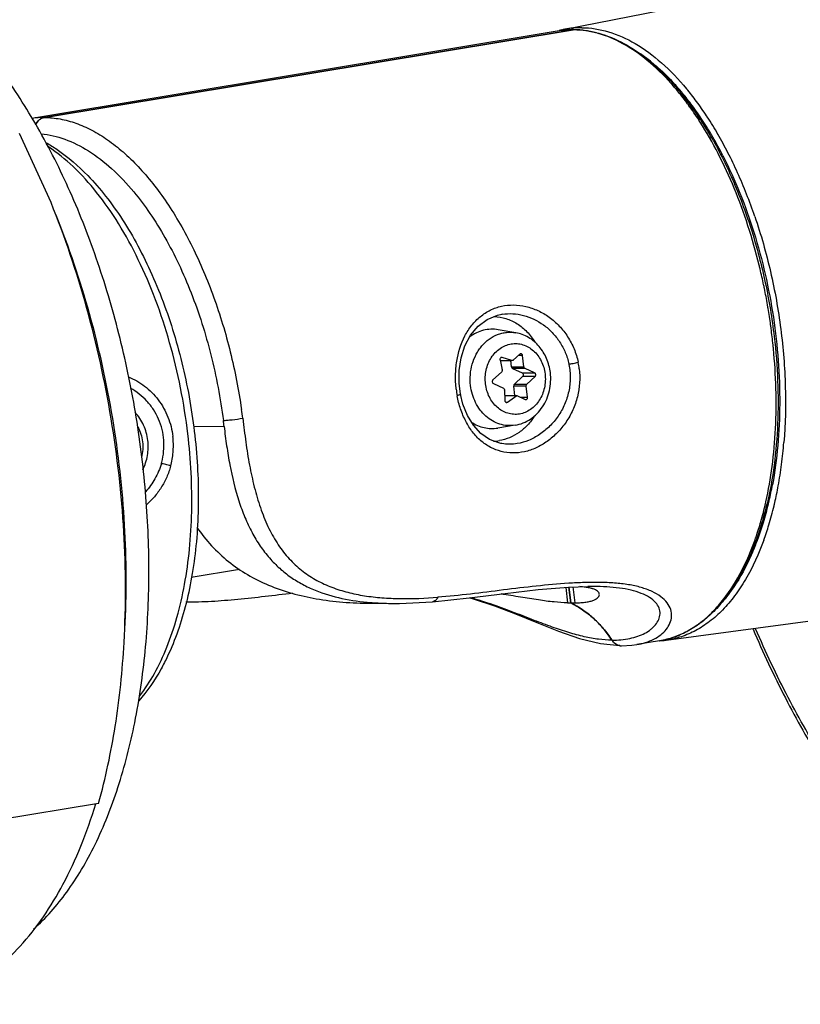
# Model space of a CAD drawing. Header units: millimetres. Extents: x -228268 to 1513407, y -439898 to -137408.
# Tile 58 of 125: x 203682 to 205401, y -289207 to -287040. Entities that reach past the tile are written whole.
import ezdxf

# ---------------------------------------------------------------- set-up
doc = ezdxf.new("R2010")
doc.units = ezdxf.units.MM
doc.layers.add('20_ALL_FEATURES', color=7, linetype='Continuous')

msp = doc.modelspace()

# ---------------------------------------------------------------- linework, layer by layer
at = {"layer": '20_ALL_FEATURES', "color": 7, "linetype": 'Continuous', "lineweight": 25}
for p, q in [((204882.2, -287061), (205589, -286921.2)), ((204869.8, -287064.3), (203708.6, -287257.1)), ((204900.3, -287061.8), (203736.1, -287255)), ((203736.1, -287255), (204900.3, -287061.8)), ((204900.3, -287061.8), (204869.8, -287064.3)), ((204900.3, -287061.8), (204901.5, -287061.7)), ((205157.9, -287232.5), (205157.6, -287232.2)), ((205160.2, -287230), (205160.3, -287230.3)), ((205182.7, -287262.8), (205182.9, -287263.2)), ((203750.7, -287442.6), (203680.9, -287290.3)), ((204743.7, -287688.3), (204743.5, -287688.3)), ((204743.7, -287688.3), (204744.1, -287688.2)), ((204773.8, -287729), (204735.5, -287722.3)), ((204739.3, -287788.9), (204744, -287810.6)), ((204739.5, -287790), (204765.1, -287790.2)), ((204739.5, -287790.2), (204765.1, -287790.3)), ((204744.2, -287783.3), (204742.3, -287783.3)), ((204744.2, -287783.3), (204743.1, -287783.1)), ((204765.1, -287790.2), (204744.2, -287783.3)), ((204764.6, -287803.7), (204763, -287790.3)), ((204766.2, -287790.3), (204765.1, -287790.2)), ((204782.7, -287776.4), (204768.6, -287789.3)), ((204789.1, -287779.4), (204779.5, -287779.4)), ((204792, -287803.8), (204789.1, -287779.4)), ((204764.6, -287803.7), (204792, -287803.8)), ((204794.4, -287807.5), (204767.1, -287807.4)), ((204767.1, -287807.4), (204788.1, -287817.4)), ((204815.4, -287817.5), (204794.4, -287807.5)), ((204742.5, -287815.5), (204723.8, -287832.7)), ((204789, -287825.4), (204771.1, -287841.8)), ((204788.1, -287817.4), (204815.4, -287817.5)), ((204816.4, -287825.5), (204789, -287825.4)), ((204798.5, -287842), (204816.4, -287825.5)), ((204724.7, -287840.8), (204746.8, -287851.2)), ((204749.2, -287855.4), (204749.8, -287877.8)), ((204797, -287846.3), (204769.6, -287846.2)), ((204772.1, -287867), (204769.6, -287846.2)), ((204771.1, -287841.8), (204798.5, -287842)), ((204799.9, -287870.7), (204797, -287846.3)), ((204749.5, -287866.8), (204776.1, -287867)), ((204755.8, -287881.7), (204776.1, -287867)), ((204776.1, -287867), (204794.5, -287875.7)), ((204783.8, -287870.7), (204799.9, -287870.7)), ((204794.5, -287875.7), (204795.9, -287876.1)), ((204751.7, -287881.6), (204755.8, -287881.7)), ((204172.7, -287917.1), (204174.5, -287930.7)), ((204064.7, -287934.8), (204131.7, -287935.2)), ((204772.6, -287932.5), (204734.3, -287938.7)), ((204743.3, -287973), (204741.1, -287972.6)), ((205313.6, -288144.9), (205313.7, -288144.5)), ((205317, -288145.4), (205316.9, -288145.7)), ((204059.3, -288267.3), (204165.3, -288249.7)), ((204884.1, -288289.4), (204888.1, -288323.4)), ((204890.9, -288288.9), (204895, -288323.4)), ((204895, -288323.4), (204890.9, -288288.9)), ((204904.6, -288323.5), (204900.4, -288288.5)), ((204943.8, -288287.3), (204932.5, -288287.4)), ((204944.7, -288287.4), (204943.8, -288287.3)), ((205105.4, -288405.6), (205819.2, -288309.5)), ((204454.7, -288324.5), (204503.8, -288324.8)), ((204590.4, -288321.1), (204590.4, -288321.1)), ((204888.1, -288323.4), (204904.6, -288323.5)), ((205006.3, -288418), (205006.7, -288418)), ((205090.7, -288407.1), (205040.6, -288415.4)), ((205040.6, -288415.4), (205040.6, -288415.4)), ((203855.2, -288764.9), (202321.8, -289019.4))]:
    msp.add_line(p, q, dxfattribs=at)
for points in [[(204652, -287864.3), (204649.1, -287840.1), (204649.4, -287812), (204653.6, -287784.3), (204662, -287758.1), (204674.6, -287734.5), (204691.2, -287714.8), (204711.2, -287699.9), (204733.9, -287690.4), (204743.5, -287688.3)], [(204741.1, -287972.5), (204737, -287971.6), (204716.1, -287963.7), (204697.2, -287950.6), (204680.8, -287932.7), (204667.5, -287911), (204657.6, -287886.4), (204652, -287864.3)], [(204590.4, -288321.1), (204671.3, -288312.7), (204750.3, -288303), (204823.4, -288294.5), (204890, -288288.9), (204932.5, -288287.4)], [(204503, -288324.8), (204518.2, -288324.7), (204590.4, -288321.1)], [(204672.7, -288312.6), (204680.5, -288314.6), (204727.4, -288330.1), (204773.6, -288347.8), (204820.7, -288367.1), (204867.8, -288386), (204914.3, -288402), (204960.5, -288413.3), (205003.4, -288417.7)], [(205007, -288418), (205029.6, -288416.8), (205040.6, -288415.3)]]:
    msp.add_lwpolyline(points, dxfattribs=at)
for centre, radius, start, end in [((204901.5, -287255.3), 193.6, 90.3519, 99.4196), ((204919.9, -287251.3), 194.1, 103.4019, 104.9413), ((204919.6, -287250.1), 192.8, 101.1862, 103.4022), ((204918.4, -287244.1), 186.7, 95.6763, 101.1781), ((204918.4, -287244.6), 187.2, 95.3187, 95.676), ((204901.4, -287068.4), 6.7, 92.9096, 99.4141), ((204898.5, -287253.3), 191.6, 89.1403, 89.4754), ((204918.6, -287246.4), 189, 89.6657, 95.3075), ((204901.4, -287068.4), 6.77, 90.0838, 92.9143), ((204840, -287419.4), 369, 51.3085, 55.5329), ((204676.5, -287573.2), 589.6, 39.0043, 41.8592), ((204693.7, -287564.3), 573.7, 39.1968, 42.3), ((204717.9, -287551.3), 549.1, 40.0309, 43.1154), ((204626.2, -287613.6), 654.2, 36.1051, 38.9788), ((204688.4, -287576.6), 587.9, 39.7204, 40.0715), ((204641.6, -287607.2), 641.2, 36.0296, 39.2236), ((204662.7, -287597.8), 621.2, 36.4639, 39.7048), ((204666.8, -287593.8), 628.6, 36.5343, 39.7482), ((204599.2, -287633.4), 687.6, 35.6985, 36.1166), ((204599.2, -287645.2), 700.4, 33.2008, 36.4948), ((204603.9, -287640.9), 707.1, 33.3868, 36.5654), ((204554.6, -287664.8), 742.2, 32.5818, 35.6229), ((204602.8, -287636.1), 689.5, 35.6108, 36.0464), ((204574.3, -287656.3), 724.5, 32.8957, 35.6), ((203736.3, -287442.3), 187.3, 90.0395, 98.4755), ((204508.3, -287699.3), 803.3, 29.7436, 32.8817), ((204529.4, -287691.4), 784.2, 30.0896, 33.2341), ((204562.3, -287669), 757.4, 33.2383, 33.4312), ((204529.5, -287690.3), 796.4, 29.9909, 33.2233), ((204450.3, -287736.5), 888.1, 27.0547, 30.0226), ((204452.2, -287736.6), 873.6, 27.1047, 30.1183), ((204373.3, -287776.4), 974.9, 24.203, 27.0803), ((204295.3, -287811.8), 1060.5, 21.471, 24.224), ((204225.2, -287839.8), 1136, 18.8389, 21.4901), ((204071.5, -287885), 1275.5, 13.4688, 13.8258), ((204059.7, -287887.8), 1287.6, 11.8542, 13.4665), ((204053.7, -287889.1), 1293.7, 11.4966, 11.8548), ((204048.4, -287890.1), 1299.2, 9.87, 11.4955), ((204043.2, -287891.1), 1304.4, 9.5146, 9.871), ((204044, -287890.9), 1303.6, 7.9077, 9.5151), ((204049.3, -287890.2), 1298.3, 7.551, 7.9072), ((204055.3, -287889.4), 1292.2, 6.7405, 7.5514), ((204062.1, -287888.6), 1285.4, 5.9192, 6.7402), ((204065, -287888.3), 1282.4, 5.7481, 5.919), ((204066.5, -287888.1), 1281, 5.5601, 5.7481), ((204744.6, -287787.8), 5.42, 186.7332, 192.1996), ((204738.7, -287811.8), 5.42, 6.7332, 12.1996), ((204758.8, -287825.6), 135.1, 11.4, 11.8561), ((204756, -287826.1), 158.6, 11.2389, 11.6762), ((204752.9, -287826.7), 161.8, 6.5447, 11.2262), ((204862.7, -287827.5), 221.4, 186.6754, 190.4044), ((204743.8, -287855.6), 5.5, 1.3166, 6.7347), ((204755.3, -287877.7), 5.5, 181.3166, 186.7347), ((202898.7, -288081.7), 1284.7, 7.3591, 8.2372), ((202823.5, -288090.6), 1317.4, 6.7757, 7.349), ((204721.6, -287868.1), 99.7, 271.8802, 279.4218), ((204354.7, -287888.8), 1013, 352.6163, 355.3829), ((203855.3, -287977.5), 143.8, 344.0678, 345.3282), ((203853.5, -287978.7), 166.4, 344.7757, 346.0041), ((204439.7, -287899.5), 927.3, 349.6547, 352.5972), ((204523.1, -287913.3), 829.9, 347.0577, 349.5523), ((204523.1, -287914.3), 842.7, 347.0452, 349.6283), ((204591.4, -287937.6), 751.4, 344.0148, 347.2082), ((204592.9, -287933.8), 754.4, 343.7153, 346.8254), ((204613.1, -287934.2), 737.6, 343.2722, 346.5421), ((204541.1, -287925.5), 803.1, 347.1648, 347.3527), ((204572.3, -287924.2), 779.6, 346.5274, 347.0295), ((204616.5, -287936), 746.8, 343.1972, 346.5305), ((204574.5, -287925.7), 790, 346.5152, 347.0149), ((204667.9, -287959.8), 671.7, 341.0344, 344.0085), ((204670.5, -287956.2), 673.5, 340.4465, 343.6576), ((204692.6, -287957.7), 654.6, 339.9923, 343.2395), ((204696.1, -287959.6), 663.7, 340.1023, 343.1606), ((204737.8, -287984.3), 597.6, 337.7852, 340.8077), ((204739.4, -287980.3), 600.6, 337.3991, 340.4123), ((204699.8, -287970.6), 638.1, 340.7684, 341.0206), ((204740.4, -287974.5), 604, 339.5357, 339.942), ((204767.3, -287984.7), 575.2, 336.6811, 339.547), ((204215.1, -287943.7), 310.4, 260.5579, 260.8742), ((204911.3, -288406), 118, 79.9712, 80.1925), ((204792.3, -288527.9), 228.7, 45.8575, 52.7952), ((204791.1, -288529.1), 230.3, 42.5599, 45.8524), ((205010.3, -288389.9), 29.2, 212.8736, 219.9311), ((205007.1, -288394.4), 23.6, 261.0794, 268.0283), ((205007, -288395.2), 22.8, 268.0579, 269.868), ((205079.5, -288212.8), 194.5, 273.4847, 274.9866), ((205079.6, -288213.8), 193.5, 274.9862, 277.6652)]:
    msp.add_arc(centre, radius, start, end, dxfattribs=at)
for points, knots in [([(203712.3, -289041.9), (203739.5, -289017.6), (203776.8, -288974.7), (203819.1, -288910.1), (203859.6, -288834.5), (203902, -288727), (203938.3, -288584.3), (203960.7, -288427.8), (203968.6, -288261.3), (203961.9, -288088.8), (203940.5, -287914.3), (203905.2, -287742), (203856.7, -287576), (203796.2, -287420.3), (203725.1, -287278.4), (203645, -287153.8), (203570.6, -287064.6), (203508, -287005.2), (203447.3, -286956.6), (203398.2, -286927.3), (203364.6, -286912.4)], [0, 0, 0, 0, 0.04591, 0.070815, 0.097085, 0.153711, 0.215581, 0.282055, 0.352213, 0.424943, 0.49901, 0.573119, 0.645974, 0.716334, 0.783076, 0.845268, 0.902246, 0.928694, 0.953774, 1, 1, 1, 1]), ([(205115.7, -287179.8), (205099.6, -287161.9), (205066.7, -287129.6), (205012.8, -287091.9), (204965.7, -287071.7), (204928.6, -287063.5), (204910.4, -287061.9), (204901.4, -287061.8)], [0, 0, 0, 0, 0.287499, 0.547182, 0.782259, 0.892801, 1, 1, 1, 1]), ([(204901.5, -287061.7), (204910.6, -287061.8), (204929.2, -287063.2), (204967, -287071.3), (205014.5, -287091.2), (205068.9, -287128.6), (205101.9, -287160.5), (205118.1, -287178.2)], [0, 0, 0, 0, 0.108984, 0.220848, 0.457012, 0.715562, 1, 1, 1, 1]), ([(204919.7, -287057.4), (204939.3, -287057.5), (204980.5, -287064.2), (205040.2, -287091.4), (205098.1, -287134.7), (205133.1, -287171.4), (205150.1, -287191.9)], [0, 0, 0, 0, 0.214619, 0.448597, 0.709355, 1, 1, 1, 1]), ([(205070.7, -287131.4), (205074.8, -287134.7), (205091.6, -287148.7), (205107.4, -287163.9), (205118.7, -287176)], [0, 0, 0, 0, 0.241404, 1, 1, 1, 1]), ([(203736.1, -287255), (203732, -287255.7), (203723.6, -287259.7), (203718.3, -287267.1), (203716.4, -287271.3)], [0, 0, 0, 0, 0.481906, 1, 1, 1, 1]), ([(203716.4, -287271.3), (203718.3, -287267.1), (203722.4, -287261.5), (203729.9, -287256.7), (203734.1, -287255.4), (203736.1, -287255)], [0, 0, 0, 0, 0.515967, 0.761677, 1, 1, 1, 1]), ([(203736.1, -287255), (203747.7, -287255.1), (203771.3, -287257.5), (203806.4, -287267.1), (203841.5, -287282.7), (203876.3, -287304.1), (203910.4, -287331.1), (203943.7, -287363.5), (203975.8, -287400.9), (204017.7, -287458.4), (204064.8, -287541), (204111.4, -287651.3), (204147.5, -287771.4), (204163.9, -287855.1), (204170.1, -287897.6)], [0, 0, 0, 0, 0.04178, 0.085363, 0.131432, 0.180519, 0.232951, 0.288888, 0.348351, 0.411238, 0.546334, 0.691797, 0.84429, 1, 1, 1, 1]), ([(205310, -287580.2), (205302.8, -287551), (205286.6, -287493.8), (205256.5, -287411.6), (205221.4, -287335.2), (205194.3, -287287.6), (205180, -287265.1)], [0, 0, 0, 0, 0.263867, 0.520527, 0.76682, 1, 1, 1, 1]), ([(203728.8, -287291.1), (203746.5, -287292.7), (203783, -287301.3), (203835.6, -287328), (203886.8, -287367.8), (203917.8, -287400.8), (203932.9, -287419)], [0, 0, 0, 0, 0.215768, 0.451146, 0.711809, 1, 1, 1, 1]), ([(203740.5, -287311), (203748.5, -287315.5), (203781.4, -287336.1), (203811, -287361.8), (203831.5, -287383.1)], [0, 0, 0, 0, 0.237643, 1, 1, 1, 1]), ([(205205.8, -287300.8), (205223.7, -287332), (205256.5, -287398.7), (205295.7, -287505.5), (205325.4, -287619.3), (205338.3, -287697.6), (205343, -287737.2)], [0, 0, 0, 0, 0.234888, 0.483331, 0.740245, 1, 1, 1, 1]), ([(204051.8, -287951.8), (204047.8, -287917.7), (204037.1, -287850.2), (204013.3, -287751.3), (203982.4, -287656.9), (203944.9, -287569.1), (203901.8, -287489.8), (203853.9, -287420.8), (203802.3, -287363.6), (203764.3, -287332.7), (203744.9, -287320)], [0, 0, 0, 0, 0.142543, 0.284119, 0.422413, 0.555241, 0.680677, 0.797172, 0.903707, 1, 1, 1, 1]), ([(205229.9, -287338.6), (205257.6, -287392.6), (205303.9, -287509.3), (205345.8, -287693.8), (205357.9, -287852.5), (205352.4, -287975.9), (205344.6, -288035.2), (205339.3, -288063.8)], [0, 0, 0, 0, 0.244524, 0.502836, 0.759611, 0.882741, 1, 1, 1, 1]), ([(203831.5, -287383), (203845.4, -287397.4), (203872.4, -287428.6), (203909.2, -287480.5), (203943.2, -287538.4), (203984.9, -287623.8), (204027.3, -287740.5), (204061, -287888.5), (204076.9, -288039.5), (204074.6, -288163.6), (204062.7, -288258), (204049.2, -288323.7), (204031.2, -288384.8), (204015.7, -288423), (204007.2, -288441.1)], [0, 0, 0, 0, 0.053336, 0.109969, 0.169687, 0.232184, 0.36361, 0.500001, 0.636391, 0.767817, 0.830313, 0.890031, 0.946665, 1, 1, 1, 1]), ([(203932.9, -287419), (203945.4, -287434.1), (203969.7, -287466.7), (204002.7, -287519.8), (204032.8, -287578.3), (204069.5, -287663.5), (204105.7, -287778), (204123.8, -287873.5), (204130.1, -287922.1)], [0, 0, 0, 0, 0.107776, 0.222264, 0.34277, 0.468408, 0.730715, 1, 1, 1, 1]), ([(203911.4, -288410.9), (203915.9, -288329.8), (203915.2, -288164.6), (203887.3, -287917.4), (203833.8, -287674.4), (203781.1, -287517.8), (203750.7, -287442.6)], [0, 0, 0, 0, 0.246258, 0.500001, 0.753746, 1, 1, 1, 1]), ([(203913.1, -288381.1), (203917.3, -288304.9), (203916.6, -288149.5), (203890.4, -287916.9), (203840.1, -287688.3), (203790.5, -287541), (203761.8, -287470.2)], [0, 0, 0, 0, 0.246256, 0.5, 0.753744, 1, 1, 1, 1]), ([(205300.3, -287473), (205314, -287512.8), (205337.1, -287594.7), (205359.6, -287720.2), (205369.6, -287846.1), (205367.7, -287929.5), (205364.4, -287970.3)], [0, 0, 0, 0, 0.250309, 0.504752, 0.756778, 1, 1, 1, 1]), ([(204642.8, -287853.2), (204641.6, -287843), (204640.7, -287822.4), (204644.1, -287782.3), (204655.6, -287744.1), (204676.2, -287712.2), (204695.2, -287692.8), (204713.8, -287680.6), (204729.9, -287673.8), (204746.9, -287669), (204769.3, -287666.8), (204796.6, -287670.4), (204823.3, -287679.5), (204848.3, -287694), (204870.5, -287713.6), (204889.1, -287737.4), (204903.3, -287764.4), (204909.3, -287784), (204911.4, -287794)], [0, 0, 0, 0, 0.067499, 0.134464, 0.262482, 0.323036, 0.381507, 0.438723, 0.467232, 0.495845, 0.55375, 0.61317, 0.674304, 0.737107, 0.801398, 0.866828, 0.933103, 1, 1, 1, 1]), ([(204726.4, -287693.2), (204735.2, -287693.5), (204753, -287696.7), (204777.8, -287708.4), (204799.6, -287726.2), (204811.3, -287741.4), (204816.3, -287749.6)], [0, 0, 0, 0, 0.239782, 0.484576, 0.737545, 1, 1, 1, 1]), ([(204744.1, -287688.2), (204759.5, -287685.8), (204792.4, -287688), (204829.8, -287705.9), (204855.1, -287728.3), (204871.3, -287748.7), (204883.8, -287772.1), (204889.2, -287789.1), (204891, -287797.8)], [0, 0, 0, 0, 0.232633, 0.478022, 0.605499, 0.735248, 0.866764, 1, 1, 1, 1]), ([(204735.5, -287722.3), (204730.2, -287721.4), (204719.1, -287720.6), (204702.6, -287723), (204686.8, -287728.7), (204677.1, -287734.6), (204672.5, -287738)], [0, 0, 0, 0, 0.246401, 0.493402, 0.743833, 1, 1, 1, 1]), ([(204674.5, -287845), (204673.5, -287837.1), (204673.2, -287821.2), (204677.4, -287797.9), (204684.7, -287779.7), (204692.5, -287766.6), (204701.5, -287754.8), (204714.7, -287742.5), (204730.3, -287733.9), (204743.5, -287729.7), (204756.9, -287727.4), (204767.2, -287727.8), (204773.8, -287729)], [0, 0, 0, 0, 0.134905, 0.269043, 0.400573, 0.464984, 0.528274, 0.651119, 0.769633, 0.827776, 0.885406, 1, 1, 1, 1]), ([(204850.1, -287816.8), (204848.9, -287806.2), (204843.4, -287785.4), (204829.5, -287762.5), (204814.7, -287747.8), (204802.2, -287738.9), (204788.5, -287732.4), (204778.7, -287729.8), (204773.8, -287729)], [0, 0, 0, 0, 0.258527, 0.511316, 0.635521, 0.758154, 0.879518, 1, 1, 1, 1]), ([(205343, -287737.2), (205346.8, -287769.5), (205351.9, -287833.6), (205351.9, -287928.4), (205344.4, -288019.2), (205334, -288077.7), (205327.4, -288105.8)], [0, 0, 0, 0, 0.263169, 0.519913, 0.766585, 1, 1, 1, 1]), ([(204707.4, -287841.6), (204706.2, -287831.5), (204707, -287816), (204713, -287796.8), (204719.7, -287783.7), (204728.5, -287772.4), (204739.1, -287763.3), (204751, -287756.8), (204763.7, -287753.1), (204776.9, -287752.4), (204789.8, -287754.8), (204802.1, -287760.2), (204813.3, -287768.2), (204822.8, -287778.7), (204830.5, -287791.1), (204835.9, -287805), (204837.9, -287814.8), (204838.5, -287819.8)], [0, 0, 0, 0, 0.134329, 0.200751, 0.265709, 0.328813, 0.389934, 0.449243, 0.507219, 0.56458, 0.622163, 0.68076, 0.740976, 0.803133, 0.867241, 0.933035, 1, 1, 1, 1]), ([(205324.7, -288101.4), (205330.5, -288075.5), (205339.8, -288021.9), (205349.7, -287909.3), (205347.1, -287822.4), (205341.4, -287764)], [0, 0, 0, 0, 0.234319, 0.481019, 1, 1, 1, 1]), ([(204741.1, -287783.7), (204740.4, -287784.2), (204739.3, -287785.7), (204739.1, -287787.5), (204739.2, -287788.4)], [0, 0, 0, 0, 0.483506, 1, 1, 1, 1]), ([(204743.1, -287783.1), (204742.6, -287783.1), (204741.9, -287783.3), (204741.3, -287783.6), (204741.1, -287783.7)], [0, 0, 0, 0, 0.743583, 1, 1, 1, 1]), ([(204768.6, -287789.3), (204768.3, -287789.6), (204767.5, -287790.1), (204766.6, -287790.3), (204766.2, -287790.3)], [0, 0, 0, 0, 0.509349, 1, 1, 1, 1]), ([(204785.2, -287775.4), (204784.7, -287775.4), (204783.8, -287775.6), (204783.1, -287776.1), (204782.7, -287776.4)], [0, 0, 0, 0, 0.490975, 1, 1, 1, 1]), ([(204789.1, -287779.4), (204789, -287778.4), (204788.3, -287776.8), (204786.6, -287775.6), (204785.7, -287775.4), (204785.2, -287775.4)], [0, 0, 0, 0, 0.521858, 0.76592, 1, 1, 1, 1]), ([(204913.7, -287808.3), (204916.1, -287828.7), (204913.8, -287860.3), (204900.4, -287899.2), (204885.5, -287926), (204866.3, -287949.3), (204844, -287968.5), (204819.5, -287983), (204793.5, -287991.9), (204767.2, -287994.6), (204741.6, -287991.2), (204717.7, -287982), (204696.3, -287967.3), (204678, -287947.5), (204663.1, -287923.7), (204651.7, -287896.7), (204646.8, -287877.4), (204644.9, -287867.5)], [0, 0, 0, 0, 0.135633, 0.203532, 0.270802, 0.336956, 0.4015, 0.463957, 0.523873, 0.58134, 0.637144, 0.692522, 0.748887, 0.807498, 0.868982, 0.933339, 1, 1, 1, 1]), ([(204744, -287811.1), (204744.1, -287811.9), (204744, -287813.6), (204743.1, -287815), (204742.5, -287815.5)], [0, 0, 0, 0, 0.512628, 1, 1, 1, 1]), ([(204764.6, -287803.7), (204764.7, -287804.5), (204765.2, -287806), (204766.4, -287807.1), (204767.1, -287807.4)], [0, 0, 0, 0, 0.519102, 1, 1, 1, 1]), ([(204891.2, -287798.9), (204893.2, -287808.7), (204895, -287828.7), (204891.5, -287858.6), (204882.3, -287887.1), (204868, -287913.1), (204849.2, -287935.4), (204827.2, -287953.5), (204803.1, -287966.6), (204785.9, -287971.6), (204777.3, -287973)], [0, 0, 0, 0, 0.130308, 0.260335, 0.3899, 0.518312, 0.644804, 0.768172, 0.886937, 1, 1, 1, 1]), ([(204794.4, -287807.5), (204793.8, -287807.2), (204792.6, -287806.1), (204792.1, -287804.6), (204792, -287803.8)], [0, 0, 0, 0, 0.480898, 1, 1, 1, 1]), ([(204891, -287797.8), (204892.4, -287797.7), (204895.5, -287797.4), (204902.3, -287796.2), (204907.8, -287795), (204911.4, -287794)], [0, 0, 0, 0, 0.19505, 0.461494, 1, 1, 1, 1]), ([(203920.9, -287825.8), (203933.7, -287831), (203951.9, -287841.7), (203972.9, -287860.2), (203987, -287876.5), (203999, -287894.6), (204008.5, -287914.4), (204015.3, -287935.4), (204018, -287949.9), (204018.8, -287957.2)], [0, 0, 0, 0, 0.240496, 0.363909, 0.488919, 0.61526, 0.7427, 0.871105, 1, 1, 1, 1]), ([(204838.5, -287819.8), (204839.7, -287829.9), (204838.9, -287845.4), (204833, -287864.6), (204826.2, -287877.7), (204817.4, -287889), (204806.9, -287898.2), (204795, -287904.7), (204782.2, -287908.4), (204769.1, -287909), (204756.1, -287906.6), (204743.8, -287901.3), (204732.6, -287893.2), (204723.1, -287882.8), (204715.4, -287870.4), (204710, -287856.5), (204708, -287846.6), (204707.4, -287841.6)], [0, 0, 0, 0, 0.134329, 0.200751, 0.265709, 0.328813, 0.389934, 0.449243, 0.507219, 0.56458, 0.622163, 0.68076, 0.740976, 0.803133, 0.867241, 0.933035, 1, 1, 1, 1]), ([(204723.8, -287832.7), (204723.2, -287833.2), (204722.4, -287834.6), (204722.2, -287836.3), (204722.3, -287837.1)], [0, 0, 0, 0, 0.487372, 1, 1, 1, 1]), ([(204772.6, -287932.5), (204778.7, -287931.5), (204790.6, -287928.2), (204807, -287919.4), (204821.5, -287907.3), (204833.5, -287892.3), (204842.6, -287875.1), (204848.6, -287856.3), (204851.3, -287836.7), (204850.9, -287823.4), (204850.1, -287816.8)], [0, 0, 0, 0, 0.119439, 0.240054, 0.362389, 0.486763, 0.613187, 0.741324, 0.870541, 1, 1, 1, 1]), ([(204788.1, -287817.4), (204788.7, -287817.7), (204789.9, -287818.8), (204790.4, -287820.3), (204790.5, -287821)], [0, 0, 0, 0, 0.480898, 1, 1, 1, 1]), ([(204790.5, -287821), (204790.6, -287821.8), (204790.5, -287823.5), (204789.6, -287824.9), (204789, -287825.4)], [0, 0, 0, 0, 0.512628, 1, 1, 1, 1]), ([(204817.9, -287821.2), (204817.8, -287820.4), (204817.3, -287818.9), (204816.1, -287817.8), (204815.4, -287817.5)], [0, 0, 0, 0, 0.519102, 1, 1, 1, 1]), ([(204816.4, -287825.5), (204817, -287825), (204817.8, -287823.6), (204818, -287822), (204817.9, -287821.2)], [0, 0, 0, 0, 0.487372, 1, 1, 1, 1]), ([(203994.4, -288013.9), (203998.5, -287998.3), (204001.6, -287965.6), (203991.9, -287926), (203976.7, -287897.8), (203957.6, -287873.2), (203939, -287858.5), (203925.5, -287851.2)], [0, 0, 0, 0, 0.254783, 0.507894, 0.633461, 0.757751, 1, 1, 1, 1]), ([(204772.6, -287932.5), (204767, -287933.4), (204755.5, -287933.9), (204738.4, -287930.7), (204722.2, -287923.6), (204707.6, -287913), (204695, -287899.2), (204685, -287882.9), (204677.9, -287864.6), (204675.2, -287851.6), (204674.5, -287845)], [0, 0, 0, 0, 0.11638, 0.233236, 0.352166, 0.474383, 0.600532, 0.730632, 0.864126, 1, 1, 1, 1]), ([(204722.3, -287837.1), (204722.4, -287837.9), (204722.9, -287839.4), (204724.1, -287840.4), (204724.7, -287840.8)], [0, 0, 0, 0, 0.519102, 1, 1, 1, 1]), ([(204746.8, -287851.2), (204747.4, -287851.5), (204748.6, -287852.6), (204749.1, -287854.1), (204749.2, -287854.9)], [0, 0, 0, 0, 0.480898, 1, 1, 1, 1]), ([(204771.1, -287841.8), (204770.6, -287842.4), (204769.7, -287843.8), (204769.6, -287845.4), (204769.6, -287846.2)], [0, 0, 0, 0, 0.487372, 1, 1, 1, 1]), ([(204797, -287846.3), (204796.9, -287845.5), (204797.1, -287843.9), (204797.9, -287842.5), (204798.5, -287842)], [0, 0, 0, 0, 0.512628, 1, 1, 1, 1]), ([(204652, -287864.3), (204652.1, -287864.5), (204651.6, -287865), (204650.9, -287865.4), (204649.6, -287866), (204647.6, -287866.7), (204645.9, -287867.2), (204644.9, -287867.5)], [0, 0, 0, 0, 0.099062, 0.19095, 0.311671, 0.624622, 1, 1, 1, 1]), ([(204749.8, -287878.3), (204749.9, -287879.4), (204750.6, -287880.9), (204752.3, -287882.1), (204753.2, -287882.4), (204753.7, -287882.4)], [0, 0, 0, 0, 0.521824, 0.765923, 1, 1, 1, 1]), ([(204795.9, -287876.1), (204796.5, -287876.1), (204797.7, -287875.8), (204799.1, -287874.5), (204799.9, -287872.7), (204800, -287871.4), (204799.9, -287870.7)], [0, 0, 0, 0, 0.229705, 0.472683, 0.732064, 1, 1, 1, 1]), ([(204753.7, -287882.4), (204753.9, -287882.4), (204754.6, -287882.3), (204755.4, -287882), (204755.8, -287881.7)], [0, 0, 0, 0, 0.247336, 1, 1, 1, 1]), ([(203963.7, -287965.9), (203963.1, -287960.2), (203960.8, -287948.8), (203955, -287932.6), (203946.8, -287917.6), (203939.8, -287908.8), (203935.9, -287904.7)], [0, 0, 0, 0, 0.254184, 0.506072, 0.754827, 1, 1, 1, 1]), ([(204130, -287922), (204132.7, -287921.9), (204139.1, -287921.5), (204153.4, -287920), (204165, -287918.4), (204172.7, -287917.1)], [0, 0, 0, 0, 0.183807, 0.450709, 1, 1, 1, 1]), ([(204815.6, -287912.1), (204811, -287919.3), (204800.8, -287932.6), (204782.1, -287949), (204760.9, -287960.7), (204745.6, -287965.2), (204737.9, -287966.5)], [0, 0, 0, 0, 0.26143, 0.514555, 0.760091, 1, 1, 1, 1]), ([(203941.7, -287936.6), (203944.5, -287941.5), (203949, -287952), (203951.4, -287963.2), (203952.1, -287968.9)], [0, 0, 0, 0, 0.494555, 1, 1, 1, 1]), ([(204131.7, -287935.2), (204133.3, -287949.5), (204137.1, -287977.9), (204146.2, -288032.9), (204158.9, -288085.8), (204176.8, -288135), (204192.4, -288168.3), (204210.4, -288198.3), (204230.8, -288224.9), (204253.4, -288247.8), (204278, -288267.2), (204304.2, -288283.2), (204341.4, -288300.6), (204391.7, -288315.4), (204433.4, -288321.1), (204454.7, -288322.8)], [0, 0, 0, 0, 0.077014, 0.152858, 0.298455, 0.367171, 0.432649, 0.494894, 0.554236, 0.611232, 0.666594, 0.721113, 0.775508, 0.885746, 1, 1, 1, 1]), ([(204174.4, -287930.7), (204176.6, -287948), (204179.9, -287973.7), (204185.2, -288007.6), (204191.4, -288040.5), (204200.6, -288079.8), (204214.5, -288124.3), (204231.7, -288164.6), (204252.7, -288200), (204277.2, -288230.2), (204305, -288255.1), (204335.7, -288274.9), (204368.8, -288290), (204404.1, -288301), (204441.1, -288308.4), (204479.7, -288312.8), (204533.6, -288315.2), (204574.7, -288313.3), (204602.3, -288311.2)], [0, 0, 0, 0, 0.078078, 0.116575, 0.154501, 0.228134, 0.298066, 0.363665, 0.424915, 0.48256, 0.53777, 0.591847, 0.645967, 0.700982, 0.757428, 0.815526, 0.875363, 1, 1, 1, 1]), ([(204675.9, -287925.5), (204680.2, -287928.4), (204689.3, -287933.4), (204704, -287938.2), (204719.2, -287940.1), (204729.3, -287939.5), (204734.3, -287938.7)], [0, 0, 0, 0, 0.255123, 0.505385, 0.752863, 1, 1, 1, 1]), ([(203946, -288528.2), (203958, -288512.7), (203980.3, -288478.2), (204007.4, -288420), (204029.4, -288354.3), (204045.9, -288281.9), (204056.6, -288204.2), (204063, -288093.4), (204058.6, -288008.6), (204051.8, -287951.8)], [0, 0, 0, 0, 0.098026, 0.204963, 0.320735, 0.444762, 0.576081, 0.713425, 1, 1, 1, 1]), ([(204014.9, -288018.9), (204017.4, -288008.9), (204020.6, -287988.3), (204020, -287967.5), (204018.8, -287957.2)], [0, 0, 0, 0, 0.500235, 1, 1, 1, 1]), ([(203952.1, -287968.9), (203952.8, -287974.7), (203953.1, -287986.3), (203951.1, -287997.8), (203949.6, -288003.4)], [0, 0, 0, 0, 0.501243, 1, 1, 1, 1]), ([(203952.7, -288030.4), (203955.2, -288025.5), (203959.3, -288015.3), (203963.3, -287999.2), (203964.9, -287982.6), (203964.4, -287971.4), (203963.7, -287965.9)], [0, 0, 0, 0, 0.247519, 0.497393, 0.74861, 1, 1, 1, 1]), ([(204777.3, -287973), (204771.7, -287973.9), (204760.3, -287974.9), (204748.9, -287973.9), (204743.4, -287972.9)], [0, 0, 0, 0, 0.505525, 1, 1, 1, 1]), ([(203993.6, -288016.9), (203990.3, -288028.5), (203980.8, -288050.7), (203966.7, -288070.3), (203958.7, -288079)], [0, 0, 0, 0, 0.504942, 1, 1, 1, 1]), ([(204014, -288022.4), (204011.7, -288030.7), (204005.9, -288047), (203993.8, -288069.8), (203978.8, -288090.3), (203967, -288102.4), (203960.7, -288107.9)], [0, 0, 0, 0, 0.253963, 0.506106, 0.755232, 1, 1, 1, 1]), ([(204014, -288022.4), (204010.4, -288021.2), (204004.9, -288019.6), (203998.1, -288017.9), (203994.9, -288017.2), (203993.6, -288016.9)], [0, 0, 0, 0, 0.537486, 0.805713, 1, 1, 1, 1]), ([(204071.9, -288157.2), (204081.7, -288171.5), (204103, -288198.5), (204140.7, -288233.6), (204183, -288262.5), (204246.4, -288293.9), (204317.7, -288313.3), (204393.8, -288322.8), (204434, -288324.4), (204454.7, -288324.5)], [0, 0, 0, 0, 0.119577, 0.236382, 0.353034, 0.47185, 0.722762, 0.857754, 1, 1, 1, 1]), ([(205320.2, -288185.5), (205309.4, -288215.4), (205290.1, -288258), (205257.1, -288308.1), (205230.6, -288339.3), (205202, -288365), (205171.4, -288385), (205139.2, -288398.9), (205116.7, -288404.1), (205105.4, -288405.6)], [0, 0, 0, 0, 0.296221, 0.430812, 0.55678, 0.675033, 0.78697, 0.894518, 1, 1, 1, 1]), ([(205090.7, -288407.1), (205101, -288405.4), (205121.6, -288400.1), (205151.1, -288387.1), (205179.2, -288369), (205205.7, -288346), (205230.4, -288318.4), (205261.6, -288274.3), (205280.2, -288236.7), (205291.1, -288210.3)], [0, 0, 0, 0, 0.106868, 0.21586, 0.328969, 0.44784, 0.573726, 0.707485, 1, 1, 1, 1]), ([(205293.9, -288211.1), (205283, -288237.2), (205264.1, -288274.4), (205232.7, -288318.1), (205207.8, -288345.7), (205181, -288368.7), (205152.4, -288386.9), (205122.2, -288400), (205101.3, -288405.3), (205090.7, -288407.1)], [0, 0, 0, 0, 0.288774, 0.421575, 0.547187, 0.66649, 0.780685, 0.891265, 1, 1, 1, 1]), ([(205295.5, -288212.4), (205291.8, -288221), (205277, -288253), (205258.6, -288283.5), (205242.8, -288304.1)], [0, 0, 0, 0, 0.264763, 1, 1, 1, 1]), ([(205107.4, -288323.5), (205103.5, -288318.4), (205093.1, -288308.8), (205073.4, -288297.6), (205049.3, -288288.9), (205021.6, -288283), (204991.1, -288279.5), (204958.7, -288278.2), (204925, -288278.6), (204878.3, -288280.9), (204818.7, -288286.4), (204746.7, -288295.1), (204674.6, -288304.5), (204626.3, -288309.1), (204602.3, -288311.2)], [0, 0, 0, 0, 0.037403, 0.080854, 0.13035, 0.185304, 0.244776, 0.307668, 0.373069, 0.440295, 0.578415, 0.719282, 0.860603, 1, 1, 1, 1]), ([(204931.4, -288289.7), (204930.2, -288289.5), (204924.7, -288288.6), (204919.1, -288288.1), (204914.9, -288287.8)], [0, 0, 0, 0, 0.229446, 1, 1, 1, 1]), ([(204943.2, -288292.5), (204942.4, -288292.2), (204938.7, -288291.1), (204934.9, -288290.3), (204931.9, -288289.8)], [0, 0, 0, 0, 0.227418, 1, 1, 1, 1]), ([(204985.8, -288405.7), (204999, -288405.8), (205018.4, -288404.1), (205042.4, -288397.6), (205058, -288391), (205069.3, -288383.7), (205076.9, -288377), (205083.3, -288370.1), (205089.3, -288360.7), (205092, -288349.9), (205091.5, -288341.3), (205089.1, -288332.4), (205082, -288321.4), (205068.1, -288310.5), (205049.6, -288301.7), (205027.1, -288295), (205001.6, -288290.5), (204973.8, -288288), (204954.6, -288287.4), (204944.7, -288287.4)], [0, 0, 0, 0, 0.130612, 0.189975, 0.245461, 0.29737, 0.321954, 0.345579, 0.389986, 0.431758, 0.452691, 0.474342, 0.522197, 0.57916, 0.646635, 0.724058, 0.809887, 0.902357, 1, 1, 1, 1]), ([(204282.5, -288302.4), (204262.3, -288304.9), (204222.2, -288309.8), (204162.6, -288316.4), (204104.5, -288321.1), (204066.3, -288322.2), (204047.6, -288322.2)], [0, 0, 0, 0, 0.259064, 0.514134, 0.761991, 1, 1, 1, 1]), ([(204602.3, -288311.2), (204601.7, -288312.6), (204600.1, -288315.1), (204597.3, -288318.3), (204594, -288320.4), (204591.6, -288321), (204590.4, -288321.1)], [0, 0, 0, 0, 0.288125, 0.546986, 0.780756, 1, 1, 1, 1]), ([(204985.8, -288405.7), (204976, -288405.6), (204955.5, -288404.1), (204923.8, -288398.3), (204889.7, -288389.1), (204853.1, -288376.7), (204813.5, -288361.6), (204770.4, -288344.8), (204723.9, -288327.5), (204691.3, -288317.1), (204674.4, -288312.3)], [0, 0, 0, 0, 0.090242, 0.188494, 0.296086, 0.414203, 0.543879, 0.685667, 0.838906, 1, 1, 1, 1]), ([(204888.1, -288323.4), (204878.3, -288323.3), (204856.8, -288321.8), (204822.3, -288317.2), (204783.4, -288310.8), (204756.1, -288306.3), (204741.8, -288304)], [0, 0, 0, 0, 0.199569, 0.436905, 0.705883, 1, 1, 1, 1]), ([(204904.6, -288323.5), (204908.9, -288323.5), (204916.9, -288323.3), (204928.1, -288322.2), (204937.6, -288320.3), (204945.2, -288317.9), (204951.1, -288314.9), (204955.3, -288311.6), (204957.8, -288308), (204958.2, -288305.4), (204958, -288304.2)], [0, 0, 0, 0, 0.21129, 0.395312, 0.552207, 0.683113, 0.789731, 0.874666, 0.942199, 1, 1, 1, 1]), ([(204958, -288304.2), (204957.9, -288303.1), (204956.9, -288300.5), (204953.8, -288297.4), (204949.1, -288294.6), (204945.3, -288293.2), (204943.2, -288292.5)], [0, 0, 0, 0, 0.179825, 0.395041, 0.665073, 1, 1, 1, 1]), ([(204454.7, -288322.8), (204458.6, -288323.1), (204474.7, -288324.2), (204490.8, -288324.7), (204503, -288324.8)], [0, 0, 0, 0, 0.247041, 1, 1, 1, 1]), ([(204930.6, -288345.8), (204927.8, -288343.6), (204916.4, -288335.4), (204904.4, -288328.2), (204895, -288323.4)], [0, 0, 0, 0, 0.250447, 1, 1, 1, 1]), ([(204895, -288323.4), (204903.9, -288328), (204921.4, -288338.3), (204945.5, -288357.1), (204967.4, -288379.6), (204980, -288396.7), (204985.8, -288405.7)], [0, 0, 0, 0, 0.243352, 0.488074, 0.738601, 1, 1, 1, 1]), ([(205040.6, -288415.4), (205053.6, -288413.2), (205072.3, -288407.7), (205093.4, -288394.5), (205105.7, -288382.7), (205114.2, -288369), (205118.1, -288353.7), (205116.3, -288337.6), (205110.9, -288328), (205107.4, -288323.5)], [0, 0, 0, 0, 0.287334, 0.417462, 0.539547, 0.654654, 0.765469, 0.877584, 1, 1, 1, 1]), ([(204985.8, -288405.7), (204983.9, -288402.8), (204976.3, -288391.5), (204967.7, -288380.8), (204960.8, -288373.3)], [0, 0, 0, 0, 0.25626, 1, 1, 1, 1]), ([(205296.4, -288381.2), (205318.4, -288432.6), (205364.9, -288531.7), (205443.3, -288671.4), (205528.2, -288797.4), (205590.5, -288873.8), (205622.6, -288909.1)], [0, 0, 0, 0, 0.269028, 0.526351, 0.770408, 1, 1, 1, 1]), ([(205630.2, -288904.2), (205598.1, -288869.7), (205535.5, -288794.6), (205450.1, -288669.9), (205371.1, -288530.9), (205324.3, -288432), (205302.1, -288380.7)], [0, 0, 0, 0, 0.22811, 0.47175, 0.729638, 1, 1, 1, 1]), ([(203855.2, -288764.9), (203870.8, -288709.2), (203895.7, -288591.9), (203907.9, -288472.6), (203911.4, -288410.9)], [0, 0, 0, 0, 0.483024, 1, 1, 1, 1]), ([(205003.4, -288417.7), (205001.7, -288417.5), (204998.2, -288416.5), (204993.4, -288413.9), (204989.2, -288410.3), (204986.9, -288407.3), (204985.8, -288405.7)], [0, 0, 0, 0, 0.240323, 0.485736, 0.739088, 1, 1, 1, 1]), ([(204988, -288408.6), (204990.3, -288411.4), (204996, -288416.2), (205003.2, -288418), (205006.7, -288418)], [0, 0, 0, 0, 0.512527, 1, 1, 1, 1]), ([(204007.2, -288441.1), (204002.8, -288450.4), (203985, -288485.2), (203962.8, -288517.9), (203943.6, -288539.4)], [0, 0, 0, 0, 0.26356, 1, 1, 1, 1]), ([(203682.2, -289079.8), (203719.6, -289038.9), (203768.2, -288966.2), (203818.3, -288858), (203839.5, -288797.7), (203849.2, -288766.2)], [0, 0, 0, 0, 0.464767, 0.723683, 1, 1, 1, 1]), ([(203462, -289207.3), (203482.1, -289203.9), (203522.3, -289193.3), (203579.7, -289166.2), (203633.9, -289128.2), (203666.5, -289096.9), (203682.2, -289079.8)], [0, 0, 0, 0, 0.236409, 0.478566, 0.73171, 1, 1, 1, 1])]:
    msp.add_open_spline(points, degree=3, knots=knots, dxfattribs=at)

doc.saveas('drawing.dxf')
